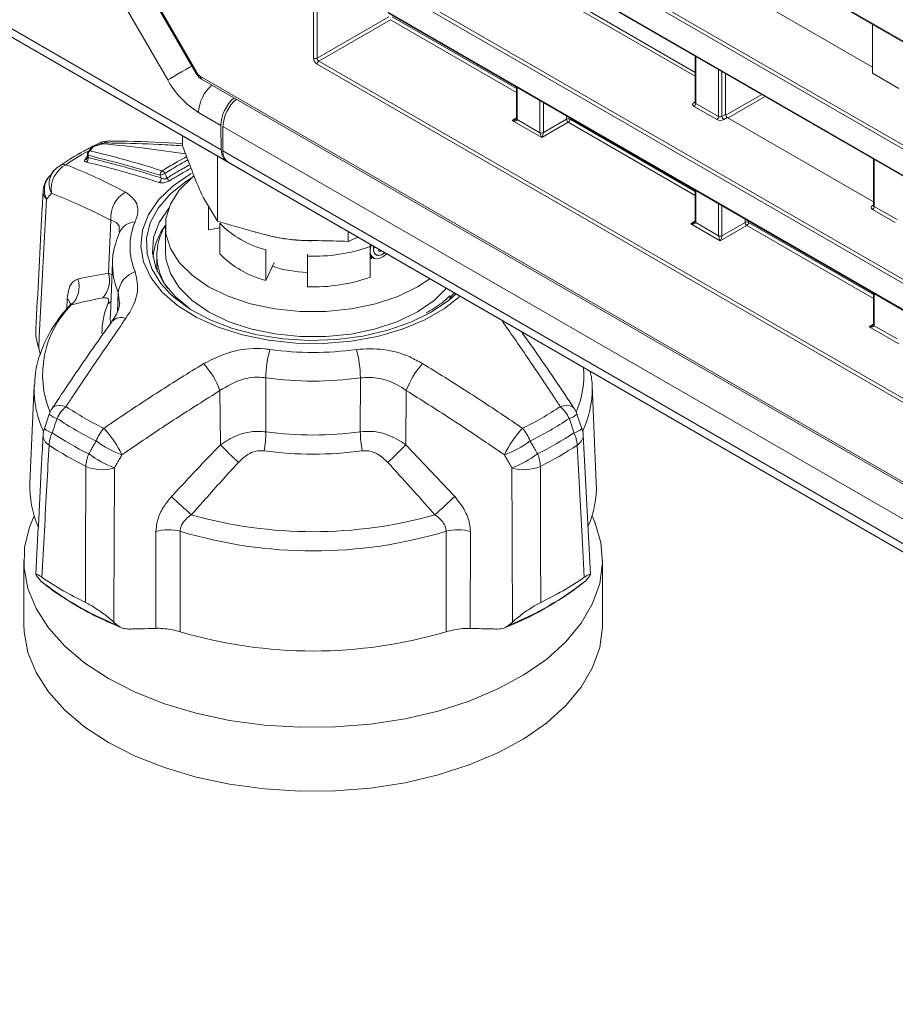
# Model space of a CAD drawing. Header units: millimetres. Extents: x 0 to 1118, y 0 to 864.
# Tile 4 of 256: x 89 to 107, y 133 to 153. Entities that reach past the tile are written whole.
import ezdxf

# ---------------------------------------------------------------- set-up
doc = ezdxf.new("R2010")
doc.units = ezdxf.units.MM

msp = doc.modelspace()

# ---------------------------------------------------------------- linework, layer by layer
at = {"color": 9, "linetype": 'Continuous', "lineweight": 0}
for p, q in [((91.5943, 161.2438), (239.6574, 75.7688)), ((89.1413, 157.9974), (92.8284, 151.6112)), ((92.2294, 151.4725), (88.7103, 157.5677)), ((96.9108, 156.0637), (174.6577, 111.1814)), ((174.6348, 111.1137), (96.8761, 156.0028)), ((96.8761, 155.4707), (174.2722, 110.7908)), ((95.1898, 151.9149), (95.1898, 153.6229)), ((95.2599, 153.6225), (95.2599, 151.9145)), ((174.2721, 108.599), (96.9003, 153.2648)), ((96.9351, 153.3256), (174.2017, 108.7206)), ((100.3951, 153.0927), (102.9344, 151.6267)), ((102.9344, 151.5458), (100.3603, 153.0318)), ((95.2599, 151.9145), (96.718, 152.7563)), ((96.7534, 152.695), (95.2952, 151.8533)), ((96.6902, 152.8539), (174.7235, 107.8063)), ((99.3105, 151.2188), (96.7534, 152.695)), ((96.7881, 152.7559), (99.3105, 151.2998)), ((88.8168, 152.6493), (93.3159, 150.052)), ((102.9491, 151.9479), (102.9491, 150.9953)), ((235.9912, 70.5503), (95.2605, 151.7924)), ((95.2952, 151.8533), (236.026, 70.6112)), ((103.4099, 150.7292), (103.4099, 151.6818)), ((92.8284, 151.6112), (92.8085, 151.5997)), ((92.8909, 151.5452), (238.3609, 67.5672)), ((103.48, 151.6414), (103.48, 150.7303)), ((99.3252, 151.3159), (99.3252, 150.6697)), ((103.5555, 150.7543), (104.2861, 151.176)), ((104.3568, 151.1352), (103.6049, 150.7012)), ((99.786, 150.4037), (99.786, 151.0498)), ((99.8561, 151.0094), (99.8561, 150.4033)), ((102.9131, 151.0167), (102.9344, 151.0299)), ((103.3752, 150.6684), (102.9143, 150.9344)), ((102.9491, 150.9953), (103.4099, 150.7292)), ((93.3084, 150.5507), (92.8544, 150.8127)), ((99.2209, 150.6476), (99.3105, 150.703)), ((99.3251, 150.6683), (99.786, 150.4023)), ((99.8561, 150.4033), (100.325, 150.674)), ((100.325, 150.674), (100.325, 150.7387)), ((100.3951, 150.6982), (100.3951, 150.6737)), ((100.3951, 150.6737), (102.9344, 149.2077)), ((103.48, 150.7303), (103.5526, 150.7722)), ((103.5879, 150.711), (103.5154, 150.6691)), ((93.3507, 150.5262), (237.7242, 67.1812)), ((99.8207, 150.3013), (99.2209, 150.6476)), ((100.3603, 150.6128), (99.8207, 150.3013)), ((102.9344, 149.1268), (100.3603, 150.6128)), ((90.6153, 149.9426), (90.6132, 149.8984)), ((93.3507, 150.0319), (237.7242, 66.6869)), ((93.4543, 149.803), (237.8278, 66.4579)), ((106.573, 149.8558), (106.573, 148.9032)), ((92.0955, 149.4831), (92.0734, 149.5365)), ((102.9491, 149.2238), (102.9491, 148.5777)), ((103.4099, 148.3116), (103.4099, 148.9578)), ((103.48, 148.9173), (103.48, 148.3113)), ((106.537, 148.9247), (106.5584, 148.9379)), ((106.573, 148.9032), (107.0338, 148.6372)), ((106.9991, 148.5763), (106.5383, 148.8424)), ((91.0278, 147.5533), (91.0767, 148.6292)), ((102.8449, 148.5555), (102.9344, 148.6109)), ((103.4447, 148.2093), (102.8449, 148.5555)), ((102.9491, 148.5763), (103.4099, 148.3102)), ((103.9843, 148.5208), (103.4447, 148.2093)), ((103.48, 148.3113), (103.9489, 148.582)), ((103.9489, 148.582), (103.9489, 148.6466)), ((106.5584, 147.0348), (103.9843, 148.5208)), ((104.019, 148.6062), (104.019, 148.5816)), ((104.019, 148.5816), (106.5584, 147.1157)), ((91.0278, 147.5533), (91.0986, 147.5087)), ((91.2061, 146.7671), (91.2236, 147.1573)), ((91.2509, 146.9368), (91.2236, 147.1573)), ((106.573, 147.1318), (106.573, 146.4856)), ((90.1801, 146.8281), (90.1901, 147.0303)), ((106.4688, 146.4635), (106.5584, 146.5189)), ((106.573, 146.4842), (107.0339, 146.2182)), ((107.0686, 146.1172), (106.4688, 146.4635)), ((94.2195, 145.4278), (94.2226, 144.3318)), ((96.1381, 144.3318), (96.1412, 145.4278)), ((93.297, 144.0689), (93.2897, 145.1688)), ((97.071, 145.1688), (97.0637, 144.0689)), ((97.0637, 144.0689), (98.0561, 143.0153)), ((91.9906, 140.3427), (91.9887, 142.3069)), ((98.372, 142.3069), (98.3701, 140.3427))]:
    msp.add_line(p, q, dxfattribs=at)
at = {"color": 7, "linetype": 'Continuous', "lineweight": 15}
for p, q in [((91.6047, 161.2209), (239.6678, 75.7459)), ((89.1214, 157.986), (92.8085, 151.5997)), ((96.8864, 155.4478), (174.2177, 110.8054)), ((106.5383, 151.7318), (103.5526, 153.4554)), ((96.7006, 152.831), (174.6972, 107.8045)), ((106.5383, 152.6), (106.5383, 151.6072)), ((93.4238, 149.8206), (88.92, 152.4206)), ((89.2234, 152.2454), (93.7316, 149.6428)), ((102.9344, 151.9563), (102.9344, 151.0161)), ((92.9167, 151.488), (238.3868, 67.5099)), ((103.5526, 151.5995), (103.5526, 150.7722)), ((107.0686, 151.3011), (106.5383, 151.6072)), ((99.3105, 151.3243), (99.3105, 150.6901)), ((102.9343, 151.0164), (102.933, 151.01)), ((106.5584, 148.9962), (103.5879, 150.711)), ((93.3084, 150.5507), (93.3159, 150.052)), ((93.3507, 150.5262), (93.3507, 150.0319)), ((92.5307, 150.3361), (92.5307, 150.1341)), ((90.599, 149.9711), (90.5955, 149.8993)), ((93.2407, 149.9262), (93.2407, 148.6044)), ((93.7527, 149.6307), (93.4238, 149.8206)), ((93.4543, 149.803), (93.7775, 149.6163)), ((106.5584, 149.8643), (106.5584, 148.9241)), ((89.9139, 149.6226), (89.8143, 149.5023)), ((93.7316, 149.6428), (93.7421, 149.6368)), ((93.7421, 149.6368), (93.7527, 149.6307)), ((93.7775, 149.6163), (238.151, 66.2713)), ((102.9344, 149.2323), (102.9344, 148.5981)), ((93.0554, 148.9168), (93.0554, 148.4994)), ((93.0585, 148.4326), (93.0585, 148.9113)), ((106.5582, 148.9243), (106.5569, 148.918)), ((92.1804, 148.4994), (92.1804, 147.9891)), ((93.0585, 148.4326), (93.0554, 148.4994)), ((93.0585, 148.4326), (93.285, 148.4677)), ((93.285, 148.5667), (93.285, 147.9447)), ((95.8903, 148.3966), (95.8903, 148.1946)), ((96.3574, 148.127), (96.3366, 148.0163)), ((96.3576, 148.1269), (96.3366, 148.019)), ((96.3414, 148.0753), (96.3461, 148.1004)), ((96.3414, 147.472), (96.3414, 148.0939)), ((96.4039, 148.0552), (96.4429, 148.0777)), ((92.0054, 147.9154), (92.0054, 147.7339)), ((94.2196, 147.4052), (94.2196, 148.0272)), ((95.0643, 147.9369), (95.0647, 147.8964)), ((95.0647, 147.8964), (95.0647, 147.2745)), ((96.3414, 147.8813), (96.3721, 147.8636)), ((91.1098, 147.7701), (91.0641, 146.7022)), ((92.0161, 147.5831), (92.0054, 147.7339)), ((94.2196, 147.4052), (94.3864, 147.7647)), ((96.3356, 147.8396), (96.3747, 147.8633)), ((96.3905, 147.8563), (96.4398, 147.844)), ((97.9491, 147.0466), (98.0519, 147.1488)), ((106.5584, 147.1402), (106.5584, 146.506)), ((97.5137, 146.7653), (97.473, 146.7436)), ((89.609, 146.0224), (89.6469, 145.8951)), ((89.5169, 145.2685), (89.4321, 143.2865)), ((100.9286, 143.2865), (100.8438, 145.2685)), ((100.8438, 145.2685), (100.8451, 145.2285)), ((89.8244, 144.6883), (89.7253, 144.3956)), ((100.6355, 144.3957), (100.536, 144.6883)), ((100.8097, 141.4375), (100.6622, 144.2615)), ((89.3066, 141.7218), (89.3066, 140.4256)), ((101.0541, 140.4256), (101.0541, 141.7218)), ((89.6469, 141.306), (89.609, 141.3512)), ((89.6618, 141.294), (89.7403, 141.2321)), ((100.7517, 141.3512), (100.7138, 141.306)), ((91.1345, 140.4705), (91.2056, 140.4062)), ((99.1551, 140.4062), (99.2262, 140.4705))]:
    msp.add_line(p, q, dxfattribs=at)
at = {"color": 9, "linetype": 'Continuous', "lineweight": 0, "flags": 128}
for points in [[(92.7188, 151.755), (92.6787, 151.7319), (92.5944, 151.6832), (92.5098, 151.6344), (92.4279, 151.5871), (92.352, 151.5433), (92.285, 151.5046), (92.2294, 151.4725)], [(90.7178, 150.1176), (90.7151, 150.1201), (90.7129, 150.1209), (90.7122, 150.1208)], [(90.9045, 150.179), (90.9018, 150.1814), (90.8995, 150.1822), (90.8989, 150.1821)], [(92.2726, 147.1381), (92.0907, 147.3394), (91.9076, 147.6359), (91.8093, 147.9455), (91.7984, 148.2603), (91.875, 148.5719), (92.0372, 148.8724), (92.2808, 149.154), (92.5995, 149.4094), (92.7045, 149.4774)], [(92.1714, 149.5766), (92.1952, 149.519), (92.2117, 149.4793)], [(89.768, 149.0525), (89.6884, 147.5375), (89.6214, 146.2586), (89.609, 146.0224)], [(92.0054, 147.8077), (92.0092, 147.6172), (92.0123, 147.5919)], [(98.0814, 147.1317), (97.9294, 146.9989), (97.5762, 146.7591)], [(91.0758, 146.9762), (91.0469, 146.9514), (91.0116, 146.9273)], [(91.0641, 146.7022), (91.0629, 146.6435), (91.0669, 146.538)], [(89.88, 144.8037), (89.8909, 144.8179), (89.9252, 144.844), (89.9713, 144.8602), (90.0277, 144.8658), (90.0925, 144.8608), (90.1638, 144.8452)], [(100.48, 144.8047), (100.4698, 144.8179), (100.4355, 144.844), (100.3894, 144.8602), (100.3331, 144.8658), (100.2682, 144.8608), (100.1969, 144.8452)], [(100.6859, 141.3795), (100.642, 142.1965), (100.5417, 144.0614)], [(90.5598, 140.8686), (90.5619, 141.7097), (90.567, 143.6296)], [(91.1479, 143.6001), (91.1411, 142.0353), (91.1355, 140.7144), (91.1345, 140.4705)], [(99.2262, 140.4705), (99.2196, 142.0353), (99.2186, 142.2749), (99.2128, 143.6001)], [(92.4814, 142.3123), (92.4807, 141.3884), (92.48, 140.2739)], [(97.8807, 140.2739), (97.88, 141.3884), (97.8794, 142.3123)]]:
    msp.add_lwpolyline(points, dxfattribs=at)
at = {"color": 7, "linetype": 'Continuous', "lineweight": 15, "flags": 128}
for points in [[(99.3105, 150.6895), (99.3105, 150.689), (99.3105, 150.6882)], [(92.7055, 149.5709), (92.3405, 149.3232), (92.0491, 149.0449), (91.8388, 148.7433), (91.7151, 148.426), (91.6811, 148.1015), (91.7377, 147.7779), (91.8835, 147.4639), (92.1146, 147.1673), (92.4252, 146.8961), (92.8071, 146.6571), (93.2505, 146.4565), (93.7439, 146.2997), (94.2745, 146.1905), (94.8285, 146.1319), (95.3917, 146.1253), (95.9494, 146.171), (96.4871, 146.2678), (96.991, 146.413), (97.4481, 146.6031), (97.8463, 146.833), (98.1628, 147.0848)], [(92.7545, 149.5183), (92.7242, 149.4938), (92.4624, 149.2325), (92.2832, 148.9489), (92.192, 148.6516), (92.1916, 148.3497), (92.282, 148.0524), (92.4605, 147.7686), (92.7216, 147.5071), (93.0575, 147.2757), (93.4578, 147.0815), (93.9105, 146.9303), (94.4018, 146.8269), (94.9167, 146.7742), (95.4396, 146.774), (95.9547, 146.8262), (96.4462, 146.9293), (96.8993, 147.08), (97.3001, 147.2739), (97.5509, 147.438)], [(92.2515, 148.8744), (92.2487, 148.871), (92.0528, 148.5812), (91.9422, 148.2767), (91.9199, 147.9658), (91.9866, 147.6571), (92.1403, 147.3589), (92.3771, 147.0793), (92.6667, 146.8423)], [(102.9344, 148.5974), (102.9344, 148.5969), (102.9345, 148.5962)], [(92.1804, 147.9891), (92.1916, 147.8394), (92.282, 147.542), (92.4605, 147.2583), (92.7216, 146.9967), (93.0575, 146.7653), (93.4578, 146.5711), (93.9105, 146.42), (94.4018, 146.3165), (94.9167, 146.2639), (95.4396, 146.2637), (95.9547, 146.3159), (96.4462, 146.4189), (96.8993, 146.5697), (97.3001, 146.7635), (97.6365, 146.9947), (97.888, 147.2434)], [(96.6731, 147.9448), (96.6087, 147.8897), (96.5068, 147.8435), (96.418, 147.8517), (96.3579, 147.9128), (96.3414, 147.9629)], [(97.5762, 146.7591), (97.1608, 146.5551), (96.6942, 146.3923), (96.1883, 146.2748), (95.6564, 146.2056), (95.1121, 146.1866), (94.5696, 146.2182), (94.0429, 146.2997), (93.5457, 146.4289), (93.0908, 146.6025), (92.69, 146.8159), (92.3538, 147.0637), (92.2726, 147.1381)], [(106.5584, 146.5054), (106.5584, 146.5049), (106.5584, 146.5042)], [(91.027, 139.3241), (90.5481, 139.637), (90.1394, 139.9814), (89.8071, 140.3522), (89.5563, 140.7438), (89.3907, 141.1502), (89.3129, 141.5652), (89.324, 141.9827), (89.4239, 142.3961), (89.5187, 142.6248)], [(100.842, 142.6248), (100.8981, 142.4982), (101.02, 142.0866), (101.0534, 141.6696), (100.9978, 141.2534), (100.854, 140.8442), (100.6241, 140.4484), (100.3118, 140.0718), (99.9217, 139.7203), (99.4597, 139.3991), (98.9328, 139.1131), (98.349, 138.8667), (97.7172, 138.6635), (97.047, 138.5068), (96.3484, 138.3987), (95.6322, 138.341), (94.9091, 138.3346), (94.1901, 138.3795), (93.4861, 138.4751), (92.8078, 138.6199), (92.1655, 138.8117), (91.5689, 139.0477), (91.027, 139.3241)], [(91.027, 138.0279), (90.5481, 138.3407), (90.1394, 138.6851), (89.8071, 139.0559), (89.5563, 139.4475), (89.3907, 139.8539), (89.3129, 140.269), (89.3066, 140.4256)], [(101.0541, 140.4256), (101.0534, 140.3733), (100.9978, 139.9571), (100.854, 139.5479), (100.6241, 139.1521), (100.3118, 138.7756), (99.9217, 138.424), (99.4597, 138.1028), (98.9328, 137.8169), (98.349, 137.5704), (97.7172, 137.3673), (97.047, 137.2105), (96.3484, 137.1024), (95.6322, 137.0448), (94.9091, 137.0383), (94.1901, 137.0833), (93.4861, 137.1788), (92.8078, 137.3236), (92.1655, 137.5155), (91.5689, 137.7514), (91.027, 138.0279)]]:
    msp.add_lwpolyline(points, dxfattribs=at)
at = {"color": 9, "linetype": 'Continuous', "lineweight": 0}
for centre, radius, start, end in [((95.2252, 151.9833), 0.077, 242.65648, 296.76622), ((95.3375, 151.7888), 0.077, 123.22971, 177.34769), ((93.8088, 152.3428), 1.8033, 208.85561, 238.04533), ((93.6282, 150.7769), 0.7746, 130.37833, 177.3498), ((102.9285, 151.04), 0.0279, 236.5278, 281.56335), ((102.8721, 150.9989), 0.077, 303.22971, 357.34769), ((99.3351, 150.6923), 0.0247, 185.07867, 246.24147), ((99.3366, 150.692), 0.0263, 188.29136, 244.25063), ((100.3597, 150.6052), 0.077, 62.65648, 116.76622), ((100.4041, 150.6789), 0.0793, 183.52223, 236.47777), ((100.3181, 150.6772), 0.077, 303.22971, 357.34769), ((103.333, 150.7328), 0.077, 303.22971, 357.34769), ((103.5591, 150.7352), 0.0793, 183.52223, 236.47777), ((99.8214, 150.4721), 0.077, 242.65648, 296.76622), ((99.8207, 150.4724), 0.0782, 243.66994, 296.89251), ((90.723, 150.0585), 0.0593, 95.0838, 142.00516), ((90.8883, 150.0487), 0.1506, 87.10392, 115.62433), ((91.0495, 150.0389), 0.1964, 89.373, 127.44255), ((93.471, 144.8872), 5.883, 119.22599, 124.20544), ((90.5414, 149.9122), 0.0591, 275.47888, 323.66392), ((90.5273, 149.8806), 0.0877, 301.8441, 11.73831), ((90.6336, 149.9721), 0.0347, 181.65834, 238.04876), ((90.7009, 149.9605), 0.0875, 121.4305, 191.78751), ((90.6606, 149.9764), 0.059, 95.11857, 142.44644), ((90.4243, 149.2534), 0.5631, 117.55838, 188.31845), ((90.1363, 149.5345), 0.2198, 82.81012, 123.37305), ((90.1536, 149.2425), 0.4299, 142.5532, 206.24096), ((90.2532, 149.3618), 0.4302, 142.33496, 206.20099), ((92.0063, 149.4684), 0.0904, 302.39907, 9.37977), ((92.1623, 149.5514), 0.0901, 121.86253, 189.52427), ((90.766, 152.8649), 3.576, 291.44539, 293.14228), ((92.0818, 149.5346), 0.099, 25.14007, 70.55182), ((92.3016, 149.5217), 0.0994, 205.28991, 250.41107), ((89.9098, 149.2092), 0.2113, 179.32686, 227.87986), ((91.6519, 148.6877), 0.5781, 118.63524, 185.80599), ((106.5524, 148.948), 0.0279, 236.5278, 281.56335), ((106.496, 148.9068), 0.077, 303.22971, 357.34769), ((91.5929, 148.2138), 0.3819, 93.83052, 154.45701), ((92.7423, 148.0883), 1.2794, 156.67954, 203.32046), ((94.7043, 149.946), 1.9791, 224.18204, 255.82333), ((102.959, 148.6003), 0.0247, 185.07867, 246.24147), ((102.9605, 148.6), 0.0263, 188.29136, 244.25063), ((103.9836, 148.5132), 0.077, 62.65648, 116.76622), ((104.028, 148.5869), 0.0793, 183.52223, 236.47777), ((103.942, 148.5852), 0.077, 303.22971, 357.34769), ((103.4453, 148.3801), 0.077, 242.65648, 296.76622), ((103.4446, 148.3803), 0.0782, 243.66994, 296.89251), ((95.1971, 151.2659), 3.372, 267.74962, 289.83646), ((92.5186, 147.7146), 1.4098, 177.19457, 203.28163), ((90.524, 147.4066), 0.5248, 317.2865, 16.23549), ((91.7316, 147.0973), 0.5116, 108.73049, 173.2555), ((89.9203, 147.2766), 0.5099, 313.53722, 17.7), ((91.696, 145.493), 2.0071, 135.21286, 202.34689), ((90.0334, 146.8634), 0.2289, 14.58091, 46.81245), ((92.386, 146.347), 1.4919, 157.10959, 180.81167), ((91.2769, 146.4004), 0.249, 66.84968, 135.48299), ((106.5829, 146.5082), 0.0247, 185.07867, 246.24147), ((106.5844, 146.508), 0.0263, 188.29136, 244.25063), ((96.5398, 145.3842), 2.3207, 164.5468, 178.92262), ((95.1804, 152.3116), 6.3698, 262.08289, 277.91711), ((93.8209, 145.3842), 2.3207, 1.07738, 15.4532), ((91.6598, 144.554), 1.7419, 20.66582, 41.81253), ((98.7009, 144.554), 1.7419, 138.18747, 159.33418), ((98.7612, 145.4844), 1.9148, 336.79162, 4.58273), ((95.1804, 152.3372), 6.9759, 262.08289, 277.91711), ((91.5145, 145.1975), 1.9989, 178.27466, 205.40426), ((98.8434, 145.1985), 2.002, 334.60393, 0.85912), ((90.0745, 144.9707), 0.3776, 228.34372, 255.85664), ((90.688, 144.261), 0.7849, 131.89261, 154.03957), ((93.6357, 149.9746), 6.1939, 235.9072, 244.09817), ((96.725, 149.9746), 6.1939, 295.90183, 304.0928), ((99.6728, 144.261), 0.7849, 25.96043, 48.10739), ((100.2871, 144.9687), 0.3755, 284.08578, 311.75714), ((93.5798, 149.9196), 6.4181, 235.9072, 244.09817), ((96.7809, 149.9196), 6.4181, 295.90183, 304.0928), ((89.9778, 144.6798), 0.3805, 228.23172, 255.90506), ((90.4478, 144.0281), 0.6297, 153.33245, 176.97037), ((93.5382, 149.7857), 6.5818, 236.28714, 243.71824), ((91.6172, 143.8166), 0.9032, 139.52647, 158.59899), ((89.4256, 142.9826), 2.069, 25.1947, 43.35372), ((91.8386, 144.3786), 2.3845, 349.52628, 358.87464), ((95.1804, 151.3229), 7.0564, 262.19926, 277.80074), ((98.5221, 144.3786), 2.3845, 181.12536, 190.47372), ((100.9351, 142.9826), 2.069, 136.64628, 154.8053), ((98.7436, 143.8166), 0.9032, 21.40101, 40.47353), ((96.8225, 149.7857), 6.5818, 296.28176, 303.71286), ((100.3829, 144.68), 0.3807, 284.1008, 311.75797), ((99.9129, 144.0281), 0.6297, 3.02963, 26.66755), ((89.941, 144.2712), 0.2428, 182.3217, 239.82802), ((92.0295, 145.8348), 2.1028, 233.41508, 249.63689), ((98.3312, 145.8348), 2.1028, 290.36311, 306.58492), ((100.4252, 144.2679), 0.2371, 299.42105, 358.42923), ((93.5177, 149.6047), 6.664, 236.28714, 243.71824), ((91.3209, 143.5949), 0.7547, 157.45432, 177.36377), ((91.8745, 145.5659), 2.0958, 233.36336, 249.71481), ((104.3069, 154.8717), 15.4246, 224.45615, 226.36167), ((95.1804, 151.2229), 7.3458, 262.19926, 277.80074), ((86.0538, 154.8717), 15.4246, 313.63833, 315.54385), ((98.4862, 145.5659), 2.0958, 290.28519, 306.63664), ((99.0398, 143.5949), 0.7547, 2.63623, 22.54568), ((96.843, 149.6047), 6.664, 296.28176, 303.71286), ((90.8976, 144.4077), 0.8454, 246.97918, 287.22198), ((99.4631, 144.4077), 0.8454, 252.77802, 293.02082), ((-99.9607, -67.2502), 284.9167, 47.450414, 47.560412), ((290.3214, -67.2502), 284.9167, 132.439588, 132.549586), ((95.1804, 151.431), 9.1266, 254.2817, 285.7183), ((92.2442, 141.4754), 0.8698, 74.17738, 107.08078), ((95.1804, 151.2687), 9.3543, 253.22994, 286.77006), ((98.1165, 141.4754), 0.8698, 72.91922, 105.82262), ((93.5955, 146.3459), 6.4025, 231.92275, 248.08263), ((96.7652, 146.3459), 6.4025, 291.91737, 308.07725)]:
    msp.add_arc(centre, radius, start, end, dxfattribs=at)
at = {"color": 7, "linetype": 'Continuous', "lineweight": 15}
for centre, radius, start, end in [((92.9522, 151.5385), 0.0617, 173.76303, 234.92479), ((94.1245, 150.4904), 0.7746, 130.37833, 177.3498), ((90.7359, 150.0496), 0.075, 108.40183, 142.66725), ((91.0428, 149.7354), 0.5, 89.19159, 116.06392), ((90.922, 150.1107), 0.075, 84.67903, 107.94982), ((90.9259, 150.1469), 0.0386, 85.44348, 123.73776), ((90.6739, 149.9675), 0.075, 143.21285, 177.26471), ((93.601, 150.0073), 0.2515, 174.37962, 234.30196), ((90.297, 149.3048), 0.5, 124.2688, 140.23063), ((90.1978, 149.1854), 0.5, 140.33413, 176.98904), ((93.1827, 147.7606), 1.2569, 142.09973, 174.92064), ((93.1565, 147.9141), 1.1468, 147.35824, 215.90893), ((94.7043, 149.3241), 1.9791, 224.18204, 255.82333), ((95.1634, 150.1489), 2.5871, 251.73842, 267.81488), ((95.1971, 150.6439), 3.372, 267.74962, 289.83646), ((90.297, 144.5278), 0.5, 146.31796, 161.25662), ((100.0638, 144.5278), 0.5, 18.74338, 33.68204), ((90.1978, 144.2353), 0.5, 161.27814, 177.00497), ((100.1629, 144.2353), 0.5, 2.99503, 18.72186), ((91.4156, 143.2071), 1.9851, 177.7087, 203.40876), ((98.9428, 143.2072), 1.9874, 336.14354, 2.28617), ((93.4925, 146.9707), 6.7702, 235.6744, 244.33098), ((96.8682, 146.9707), 6.7702, 295.66902, 304.3256), ((95.1804, 149.3908), 9.5083, 253.50099, 286.49901)]:
    msp.add_arc(centre, radius, start, end, dxfattribs=at)
at = {"color": 9, "linetype": 'Continuous', "lineweight": 0}
for centre, major_axis, ratio, start_param, end_param in [((95.2605, 151.8741), (-0.05, 0.0866), 0.5775574, 0.7856318, 2.3561235), ((95.2959, 151.8945), (-0.025, 0.0433), 0.5980578, 0.7856334, 2.3561251), ((92.8909, 151.6473), (-0.0625, 0.1083), 0.5774544, 1.5710669, 2.3563389), ((102.9851, 150.9767), (0.1, 0.0015), 0.5872749, 2.3646126, 3.9179556), ((102.9844, 151.0171), (0.05, 0.0016), 0.5970671, 3.1228866, 3.9082847), ((99.2203, 150.688), (0.1038, 0.0255), 0.3703547, 4.627521, 5.4625602), ((99.2203, 150.688), (0.1045, -0.0224), 0.3703599, 4.7973459, 6.3506889), ((99.2544, 150.7106), (-0.05, 0.0866), 0.5772057, 3.909771, 3.9269197), ((103.4459, 150.7106), (0.1, 0.0015), 0.5872749, 3.9179556, 5.4712987), ((103.4453, 150.7511), (0.05, 0.0016), 0.5970671, 3.9082847, 5.4616278), ((99.8567, 150.3629), (-0.05, 0.0866), 0.5775574, 0.7856318, 0.8027805), ((99.8201, 150.3418), (-0.0303, 0.0731), 0.2144725, 0.512654, 2.065997), ((99.8201, 150.3418), (0.0316, 0.0733), 0.2342279, 4.2315915, 5.7849345), ((99.8921, 150.3833), (-0.025, 0.0433), 0.5980578, 0.7856334, 0.8027821), ((106.609, 148.8846), (0.1, 0.0015), 0.5872749, 2.3646126, 3.9179556), ((106.6084, 148.9251), (0.05, 0.0016), 0.5970671, 3.1228866, 3.9082847), ((102.8442, 148.596), (0.1038, 0.0255), 0.3703547, 4.627521, 5.4625602), ((102.8442, 148.596), (0.1045, -0.0224), 0.3703599, 4.7973459, 6.3506889), ((102.8784, 148.6185), (-0.05, 0.0866), 0.5772057, 3.909771, 3.9269197), ((103.4806, 148.2708), (-0.05, 0.0866), 0.5775574, 0.7856318, 0.8027805), ((103.4441, 148.2497), (-0.0303, 0.0731), 0.2144725, 0.512654, 2.065997), ((103.4441, 148.2497), (0.0316, 0.0733), 0.2342279, 4.2315915, 5.7849345), ((103.516, 148.2913), (-0.025, 0.0433), 0.5980578, 0.7856334, 0.8027821), ((106.4682, 146.5039), (0.1038, 0.0255), 0.3703547, 4.627521, 5.4625602), ((106.4682, 146.5039), (0.1045, -0.0224), 0.3703599, 4.7973459, 6.3506889), ((106.5023, 146.5265), (-0.05, 0.0866), 0.5772057, 3.909771, 3.9269197)]:
    msp.add_ellipse(centre, major_axis=major_axis, ratio=ratio, start_param=start_param, end_param=end_param, dxfattribs=at)
at = {"color": 7, "linetype": 'Continuous', "lineweight": 15}
for centre, major_axis, ratio, start_param, end_param in [((93.662, 150.7548), (0.2433, 0.4369), 0.587367, 1.0091851, 2.3470751), ((103.5879, 150.7518), (-0.025, 0.0433), 0.5775574, 0.7856318, 2.3561235), ((93.6694, 150.2561), (0.2433, 0.4369), 0.587367, 2.3470751, 3.1324733)]:
    msp.add_ellipse(centre, major_axis=major_axis, ratio=ratio, start_param=start_param, end_param=end_param, dxfattribs=at)
for points, knots in [([(92.8085, 151.5997), (92.8153, 151.5888), (92.8389, 151.5512), (92.8768, 151.5129), (92.9094, 151.4926), (92.9167, 151.488)], [0, 0, 0, 0, 0.24171, 0.8301058, 1, 1, 1, 1]), ([(99.3104, 150.6893), (99.3104, 150.6894), (99.3106, 150.6897), (99.3077, 150.6852), (99.3028, 150.6803), (99.2982, 150.6777), (99.2968, 150.6769)], [0, 0, 0, 0, 0.2179777, 0.5211437, 0.8559765, 1, 1, 1, 1]), ([(90.8231, 150.1846), (90.7222, 150.1337), (90.4364, 149.9898), (90.1808, 149.8248), (90.0154, 149.718)], [0, 0, 0, 0, 0.3532563, 1, 1, 1, 1]), ([(90.6763, 150.0951), (90.6723, 150.0898), (90.6515, 150.0626), (90.6306, 150.0347), (90.6138, 150.0123)], [0, 0, 0, 0, 0.1925535, 1, 1, 1, 1]), ([(90.8989, 150.1821), (90.892, 150.1798), (90.8297, 150.1597), (90.7675, 150.139), (90.7123, 150.1207)], [0, 0, 0, 0, 0.11179004, 1, 1, 1, 1]), ([(92.591, 149.9746), (92.3293, 150.012), (91.7636, 150.093), (91.2048, 150.149), (90.9045, 150.179)], [0, 0, 0, 0, 0.4625216, 1, 1, 1, 1]), ([(92.5307, 150.1781), (92.1564, 150.1998), (91.6592, 150.2286), (91.1718, 150.2311), (91.0512, 150.2317)], [0, 0, 0, 0, 0.7527611, 1, 1, 1, 1]), ([(92.5307, 150.1341), (92.5946, 149.9643), (92.7223, 149.625), (92.9066, 149.1494), (93.0788, 148.8795), (93.1867, 148.6962), (93.2407, 148.6044)], [0, 0, 0, 0, 0.2716257, 0.5426871, 0.7711112, 1, 1, 1, 1]), ([(90.5945, 149.8991), (90.5948, 149.8977), (90.5961, 149.8899), (90.5909, 149.8803), (90.5894, 149.878), (90.5889, 149.8772)], [0, 0, 0, 0, 0.1326424, 0.6902124, 1, 1, 1, 1]), ([(89.6985, 149.2117), (89.6886, 149.0232), (89.6396, 148.093), (89.5909, 147.1625), (89.5521, 146.4205)], [0, 0, 0, 0, 0.2025714, 1, 1, 1, 1]), ([(93.2407, 148.6044), (93.4792, 148.5354), (93.9556, 148.3976), (94.6435, 148.2126), (95.2861, 148.2143), (95.6888, 148.2012), (95.8903, 148.1946)], [0, 0, 0, 0, 0.2716257, 0.5426871, 0.7711112, 1, 1, 1, 1]), ([(102.9343, 148.5973), (102.9343, 148.5974), (102.9345, 148.5977), (102.9317, 148.5932), (102.9267, 148.5883), (102.9221, 148.5857), (102.9207, 148.5849)], [0, 0, 0, 0, 0.2179777, 0.5211437, 0.8559765, 1, 1, 1, 1]), ([(91.2483, 148.3783), (91.222, 148.3065), (91.1522, 148.116), (91.104, 147.9141), (91.111, 147.7879), (91.111, 147.7865)], [0, 0, 0, 0, 0.3742033, 0.9931973, 1, 1, 1, 1]), ([(91.2564, 148.4014), (91.2589, 148.4036), (91.2619, 148.4063), (91.2478, 148.3795), (91.2454, 148.3751)], [0, 0, 0, 0, 0.834717, 1, 1, 1, 1]), ([(94.2186, 148.3315), (94.15, 148.3458), (94.0732, 148.3618), (94.0093, 148.3867), (94.0024, 148.3894)], [0, 0, 0, 0, 0.8929062, 1, 1, 1, 1]), ([(95.2285, 148.2133), (95.2182, 148.2127), (95.0706, 148.2044), (94.7839, 148.2276), (94.4513, 148.2679), (94.2744, 148.3163), (94.2186, 148.3315)], [0, 0, 0, 0, 0.0296704, 0.4247017, 0.8187335, 1, 1, 1, 1]), ([(95.8903, 148.1946), (95.8959, 148.1972), (95.9651, 148.2299), (96.0335, 148.2548), (96.0965, 148.2776)], [0, 0, 0, 0, 0.0797884, 1, 1, 1, 1]), ([(96.3414, 148.0939), (96.3414, 148.0996), (96.3415, 148.1134), (96.3422, 148.1268), (96.3427, 148.1347)], [0, 0, 0, 0, 0.4137019, 1, 1, 1, 1]), ([(96.4104, 148.0964), (96.4088, 148.0901), (96.4013, 148.0612), (96.4032, 148.0141), (96.4174, 147.962), (96.4479, 147.9257), (96.4911, 147.9084), (96.5439, 147.9135), (96.5936, 147.9336), (96.6229, 147.9586), (96.6336, 147.9676)], [0, 0, 0, 0, 0.0385657, 0.1782961, 0.3204735, 0.4652767, 0.6125267, 0.7620436, 0.9140075, 1, 1, 1, 1]), ([(96.3414, 147.9099), (96.3452, 147.8973), (96.3538, 147.8689), (96.378, 147.8631), (96.3916, 147.8598)], [0, 0, 0, 0, 0.4418159, 1, 1, 1, 1]), ([(96.4039, 148.0552), (96.4044, 148.0348), (96.4054, 147.9938), (96.427, 147.9473), (96.4619, 147.9173), (96.5091, 147.9075), (96.564, 147.9208), (96.6078, 147.9423), (96.6302, 147.9636), (96.6341, 147.9673)], [0, 0, 0, 0, 0.1540396, 0.3107456, 0.4701215, 0.6321799, 0.7969201, 0.9643268, 1, 1, 1, 1]), ([(96.5041, 148.0077), (96.5048, 148.007), (96.5126, 147.9992), (96.5351, 147.9958), (96.5584, 148.0014), (96.57, 148.0043)], [0, 0, 0, 0, 0.0446198, 0.5207488, 1, 1, 1, 1]), ([(97.9611, 147.0983), (97.9282, 147.0653), (97.8181, 146.9549), (97.6541, 146.8476), (97.5287, 146.7741), (97.5137, 146.7653)], [0, 0, 0, 0, 0.2728032, 0.9126916, 1, 1, 1, 1]), ([(90.2382, 146.8941), (90.196, 146.8473), (90.0428, 146.6776), (89.8308, 146.3638), (89.6398, 145.9494), (89.5353, 145.5761), (89.5284, 145.3434), (89.5258, 145.2551)], [0, 0, 0, 0, 0.0970507, 0.3523803, 0.6040733, 0.849854, 1, 1, 1, 1]), ([(90.2671, 146.9381), (90.2677, 146.9383), (90.2692, 146.939), (90.2468, 146.911), (90.2339, 146.895)], [0, 0, 0, 0, 0.4263365, 1, 1, 1, 1]), ([(91.2537, 146.9377), (91.2526, 146.918), (91.2497, 146.8674), (91.2043, 146.7334), (91.1293, 146.6246), (91.0956, 146.5756)], [0, 0, 0, 0, 0.25864199, 0.66684422, 1, 1, 1, 1]), ([(91.1003, 146.5744), (91.0215, 146.4643), (90.6751, 145.9801), (90.2689, 145.3891), (89.9437, 144.8972), (89.8813, 144.8029)], [0, 0, 0, 0, 0.1921993, 0.8450789, 1, 1, 1, 1]), ([(106.5582, 146.5052), (106.5583, 146.5053), (106.5584, 146.5056), (106.5556, 146.5011), (106.5506, 146.4963), (106.546, 146.4936), (106.5446, 146.4928)], [0, 0, 0, 0, 0.2179777, 0.5211437, 0.8559765, 1, 1, 1, 1]), ([(89.609, 146.0224), (89.5769, 146.14), (89.54, 146.275), (89.5538, 146.4037), (89.5556, 146.4202)], [0, 0, 0, 0, 0.871522, 1, 1, 1, 1]), ([(100.4797, 144.8046), (100.4671, 144.8237), (100.1826, 145.2548), (99.826, 145.779), (99.4784, 146.2668), (99.4076, 146.3661)], [0, 0, 0, 0, 0.0357205, 0.8035143, 1, 1, 1, 1]), ([(100.8427, 145.2215), (100.8434, 145.2313), (100.8512, 145.3445), (100.8268, 145.457), (100.8046, 145.5597)], [0, 0, 0, 0, 0.0864223, 1, 1, 1, 1]), ([(89.6985, 144.2614), (89.6886, 144.072), (89.6392, 143.1299), (89.5902, 142.1881), (89.551, 141.4357)], [0, 0, 0, 0, 0.2011025, 1, 1, 1, 1]), ([(89.6748, 141.3795), (89.6501, 141.3959), (89.6008, 141.4286), (89.5568, 141.4485), (89.5408, 141.438), (89.5826, 141.3849), (89.609, 141.3512)], [0, 0, 0, 0, 0.1616543, 0.3221635, 0.5706653, 1, 1, 1, 1]), ([(99.9984, 140.8157), (100.1402, 140.9001), (100.3912, 141.0492), (100.6052, 141.2205), (100.6982, 141.2949)], [0, 0, 0, 0, 0.5651961, 1, 1, 1, 1]), ([(100.7517, 141.3512), (100.7796, 141.3868), (100.8202, 141.4387), (100.8024, 141.4477), (100.7618, 141.4298), (100.7103, 141.3957), (100.6859, 141.3795)], [0, 0, 0, 0, 0.4557364, 0.6638276, 0.8405464, 1, 1, 1, 1]), ([(89.7403, 141.2321), (89.7716, 141.2072), (89.9539, 141.062), (90.3304, 140.8202), (90.8211, 140.5535), (91.158, 140.4117), (91.2922, 140.3553)], [0, 0, 0, 0, 0.0720994, 0.4204083, 0.769261, 1, 1, 1, 1]), ([(91.1345, 140.4705), (91.0643, 140.5306), (90.962, 140.618), (90.788, 140.7378), (90.6647, 140.8146), (90.5936, 140.8512), (90.5598, 140.8686)], [0, 0, 0, 0, 0.4557364, 0.6638276, 0.8405464, 1, 1, 1, 1]), ([(99.0706, 140.3553), (99.1543, 140.3903), (99.4417, 140.5103), (99.7569, 140.6616), (99.9633, 140.7934), (99.9984, 140.8157)], [0, 0, 0, 0, 0.2543132, 0.8735162, 1, 1, 1, 1]), ([(99.8009, 140.8686), (99.7666, 140.851), (99.6984, 140.8158), (99.5695, 140.7359), (99.3957, 140.6158), (99.2919, 140.5269), (99.2262, 140.4705)], [0, 0, 0, 0, 0.1616543, 0.3221635, 0.5706653, 1, 1, 1, 1]), ([(91.2056, 140.4062), (91.2424, 140.3807), (91.3083, 140.3352), (91.3967, 140.3307), (91.4357, 140.3287)], [0, 0, 0, 0, 0.5588157, 1, 1, 1, 1]), ([(91.4357, 140.3287), (91.4669, 140.3292), (91.5766, 140.3311), (91.7614, 140.3353), (91.9155, 140.3402), (91.9906, 140.3427)], [0, 0, 0, 0, 0.168844, 0.5946967, 1, 1, 1, 1]), ([(92.48, 140.2739), (92.4297, 140.2877), (92.3292, 140.3151), (92.1642, 140.3388), (92.0528, 140.3444), (91.9986, 140.3429), (91.9906, 140.3427)], [0, 0, 0, 0, 0.3122278, 0.6241372, 0.9449036, 1, 1, 1, 1]), ([(98.3701, 140.3427), (98.319, 140.3424), (98.2167, 140.3418), (98.04, 140.317), (97.9332, 140.2881), (97.8807, 140.2739)], [0, 0, 0, 0, 0.3366519, 0.6738513, 1, 1, 1, 1]), ([(98.3701, 140.3427), (98.4454, 140.3402), (98.6308, 140.3342), (98.8154, 140.3308), (98.925, 140.3287)], [0, 0, 0, 0, 0.40608163, 1, 1, 1, 1]), ([(98.925, 140.3287), (98.9758, 140.3324), (99.0639, 140.3388), (99.128, 140.3861), (99.1551, 140.4062)], [0, 0, 0, 0, 0.5768574, 1, 1, 1, 1])]:
    msp.add_open_spline(points, degree=3, knots=knots, dxfattribs=at)
at = {"color": 9, "linetype": 'Continuous', "lineweight": 0}
for points, knots in [([(90.7178, 150.1176), (90.7133, 150.1118), (90.7015, 150.0963), (90.6807, 150.0689), (90.6643, 150.0471), (90.6553, 150.0352)], [0, 0, 0, 0, 0.2132442, 0.5694335, 1, 1, 1, 1]), ([(90.9045, 150.179), (90.8975, 150.1768), (90.8684, 150.1673), (90.8171, 150.1505), (90.7618, 150.1323), (90.7287, 150.1213), (90.7178, 150.1176)], [0, 0, 0, 0, 0.1117814, 0.4679812, 0.8241846, 1, 1, 1, 1]), ([(92.5307, 150.1346), (92.3694, 150.145), (91.9045, 150.1747), (91.3732, 150.1886), (91.003, 150.1938), (90.93, 150.1949)], [0, 0, 0, 0, 0.2991389, 0.8618782, 1, 1, 1, 1]), ([(90.5471, 149.8534), (90.5509, 149.8585), (90.562, 149.8734), (90.5785, 149.8955), (90.5911, 149.9122), (90.5965, 149.9193)], [0, 0, 0, 0, 0.2301336, 0.6746896, 1, 1, 1, 1]), ([(90.6132, 149.8984), (90.608, 149.8974), (90.598, 149.8954), (90.5964, 149.8981), (90.5956, 149.8994)], [0, 0, 0, 0, 0.5136518, 1, 1, 1, 1]), ([(90.6132, 149.8984), (90.8211, 149.8461), (91.2507, 149.7379), (91.7463, 149.5931), (92.0333, 149.5027), (92.0955, 149.4831)], [0, 0, 0, 0, 0.4236823, 0.8751814, 1, 1, 1, 1]), ([(92.0734, 149.5365), (91.9498, 149.5747), (91.681, 149.6578), (91.1941, 149.797), (90.8331, 149.8878), (90.6153, 149.9426)], [0, 0, 0, 0, 0.252608, 0.5490281, 1, 1, 1, 1]), ([(90.6553, 150.0352), (90.8734, 149.9803), (91.2347, 149.8892), (91.7221, 149.7497), (91.991, 149.6663), (92.1147, 149.6279)], [0, 0, 0, 0, 0.4509596, 0.7473806, 1, 1, 1, 1]), ([(92.1147, 149.6279), (92.1149, 149.6281), (92.2109, 149.6869), (92.377, 149.7866), (92.5427, 149.8782), (92.6128, 149.9169)], [0, 0, 0, 0, 0.0012789, 0.5776401, 1, 1, 1, 1]), ([(90.1638, 149.7525), (90.2078, 149.7348), (90.4309, 149.6448), (90.8341, 149.4696), (91.1945, 149.2866), (91.3748, 149.1951)], [0, 0, 0, 0, 0.1092201, 0.5542074, 1, 1, 1, 1]), ([(90.5471, 149.8534), (90.5438, 149.8474), (90.5363, 149.8338), (90.5445, 149.8164), (90.5639, 149.8096), (90.5736, 149.8062)], [0, 0, 0, 0, 0.2828388, 0.6416295, 1, 1, 1, 1]), ([(92.0547, 149.392), (91.9926, 149.4115), (91.7057, 149.5017), (91.2105, 149.646), (90.7814, 149.7539), (90.5736, 149.8062)], [0, 0, 0, 0, 0.12480815, 0.57630044, 1, 1, 1, 1]), ([(92.6384, 149.8492), (92.6269, 149.8428), (92.5671, 149.81), (92.4114, 149.7212), (92.2672, 149.6343), (92.1714, 149.5766)], [0, 0, 0, 0, 0.0741846, 0.3848896, 1, 1, 1, 1]), ([(92.2117, 149.4793), (92.2238, 149.4867), (92.2987, 149.5328), (92.4535, 149.626), (92.5961, 149.7058), (92.6758, 149.7504)], [0, 0, 0, 0, 0.0782788, 0.4848966, 1, 1, 1, 1]), ([(92.7018, 149.6817), (92.6321, 149.6427), (92.4997, 149.5686), (92.3552, 149.4815), (92.2803, 149.4355), (92.2682, 149.4281)], [0, 0, 0, 0, 0.4818203, 0.9163468, 1, 1, 1, 1]), ([(92.2117, 149.4793), (92.207, 149.476), (92.2015, 149.472), (92.1883, 149.4664), (92.1792, 149.4641), (92.1633, 149.4622), (92.1451, 149.4625), (92.1199, 149.4688), (92.104, 149.477), (92.0964, 149.4824), (92.0955, 149.4831)], [0, 0, 0, 0, 0.1439955, 0.1733273, 0.3339371, 0.3470805, 0.5296467, 0.7341048, 0.9672536, 1, 1, 1, 1]), ([(92.0547, 149.392), (92.0562, 149.3916), (92.0686, 149.3878), (92.0961, 149.3839), (92.141, 149.3856), (92.1873, 149.3942), (92.2324, 149.4085), (92.2563, 149.4216), (92.2682, 149.4281)], [0, 0, 0, 0, 0.0293823, 0.2426589, 0.4397385, 0.6270194, 0.8136399, 1, 1, 1, 1]), ([(89.8672, 149.1719), (89.8582, 149.1611), (89.8252, 149.1213), (89.7921, 149.0815), (89.768, 149.0525)], [0, 0, 0, 0, 0.2710124, 1, 1, 1, 1]), ([(91.0767, 148.6292), (90.8961, 148.7181), (90.535, 148.8957), (90.1332, 149.0666), (89.911, 149.1546), (89.8672, 149.1719)], [0, 0, 0, 0, 0.445417, 0.8906595, 1, 1, 1, 1]), ([(91.3748, 149.1951), (91.4669, 149.124), (91.6415, 148.9891), (91.6274, 148.7483), (91.5751, 148.6147), (91.5674, 148.5948)], [0, 0, 0, 0, 0.4871128, 0.9237817, 1, 1, 1, 1]), ([(91.2397, 148.3985), (91.2441, 148.4355), (91.2579, 148.5526), (91.1504, 148.5981), (91.0767, 148.6292)], [0, 0, 0, 0, 0.3154158, 1, 1, 1, 1]), ([(90.406, 147.4316), (90.4141, 147.4335), (90.6189, 147.4827), (90.8275, 147.5187), (91.0278, 147.5533)], [0, 0, 0, 0, 0.0396607, 1, 1, 1, 1]), ([(91.5674, 147.5818), (91.5953, 147.4687), (91.6509, 147.244), (91.5466, 146.9002), (91.4196, 146.7), (91.3748, 146.6294)], [0, 0, 0, 0, 0.3959631, 0.7869012, 1, 1, 1, 1]), ([(90.406, 147.4316), (90.3734, 147.4181), (90.3006, 147.3881), (90.2178, 147.2575), (90.1993, 147.106), (90.1901, 147.0303)], [0, 0, 0, 0, 0.2894264, 0.6444441, 1, 1, 1, 1]), ([(90.2715, 146.9069), (90.261, 146.9109), (90.2489, 146.9156), (90.2396, 146.8965), (90.2384, 146.8939)], [0, 0, 0, 0, 0.8682587, 1, 1, 1, 1]), ([(90.9096, 147.0506), (90.759, 147.0204), (90.5525, 146.979), (90.3426, 146.9255), (90.2798, 146.9091), (90.2715, 146.9069)], [0, 0, 0, 0, 0.69989375, 0.96020705, 1, 1, 1, 1]), ([(91.0116, 146.9273), (91.0202, 146.956), (91.0374, 147.0139), (91.0023, 147.0579), (90.944, 147.0533), (90.9096, 147.0506)], [0, 0, 0, 0, 0.2874999, 0.5791325, 1, 1, 1, 1]), ([(91.3748, 146.6294), (91.1945, 146.3696), (90.8341, 145.8505), (90.4309, 145.2491), (90.2078, 144.9117), (90.1638, 144.8452)], [0, 0, 0, 0, 0.4457926, 0.89077989, 1, 1, 1, 1]), ([(100.1969, 144.8452), (100.1529, 144.9117), (99.9298, 145.2491), (99.5341, 145.8394), (99.1813, 146.3476), (99.0086, 146.5965)], [0, 0, 0, 0, 0.1113017, 0.5647699, 1, 1, 1, 1]), ([(92.9581, 145.7154), (93.1622, 145.8152), (93.549, 146.0045), (94.0337, 146.0353), (94.2681, 146.0068), (94.303, 146.0025)], [0, 0, 0, 0, 0.4871128, 0.9237817, 1, 1, 1, 1]), ([(96.0577, 146.0025), (96.2428, 146.0125), (96.6106, 146.0322), (97.0742, 145.8958), (97.3169, 145.7624), (97.4026, 145.7154)], [0, 0, 0, 0, 0.3959631, 0.7869012, 1, 1, 1, 1]), ([(90.93, 144.4029), (91.003, 144.4527), (91.3732, 144.7051), (92.0458, 145.151), (92.6539, 145.5271), (92.9581, 145.7154)], [0, 0, 0, 0, 0.1092201, 0.5542074, 1, 1, 1, 1]), ([(97.4026, 145.7154), (97.7069, 145.5271), (98.3149, 145.151), (98.9876, 144.7051), (99.3577, 144.4527), (99.4307, 144.4029)], [0, 0, 0, 0, 0.4457926, 0.8907799, 1, 1, 1, 1]), ([(94.2195, 145.4278), (94.1956, 145.4308), (94.0335, 145.4507), (93.6922, 145.4128), (93.4301, 145.254), (93.2897, 145.1688)], [0, 0, 0, 0, 0.0743214, 0.5037407, 1, 1, 1, 1]), ([(97.071, 145.1688), (97.0116, 145.2086), (96.8456, 145.3198), (96.5264, 145.4424), (96.269, 145.4327), (96.1412, 145.4278)], [0, 0, 0, 0, 0.2194758, 0.6124385, 1, 1, 1, 1]), ([(93.2897, 145.1688), (92.9915, 144.9812), (92.3952, 144.6062), (91.7339, 144.1634), (91.3696, 143.9127), (91.2978, 143.8633)], [0, 0, 0, 0, 0.445417, 0.8906595, 1, 1, 1, 1]), ([(99.0629, 143.8633), (98.9911, 143.9127), (98.6268, 144.1634), (97.9656, 144.6062), (97.3692, 144.9812), (97.071, 145.1688)], [0, 0, 0, 0, 0.10934053, 0.55458295, 1, 1, 1, 1]), ([(89.9822, 144.6046), (89.9735, 144.578), (89.9411, 144.48), (89.9087, 144.3821), (89.8851, 144.3107)], [0, 0, 0, 0, 0.2710499, 1, 1, 1, 1]), ([(100.4756, 144.3107), (100.452, 144.3821), (100.4196, 144.48), (100.3873, 144.578), (100.3785, 144.6046)], [0, 0, 0, 0, 0.7289501, 1, 1, 1, 1]), ([(93.297, 144.0689), (93.4066, 144.1385), (93.5984, 144.2604), (93.9243, 144.3469), (94.1219, 144.3369), (94.2226, 144.3318)], [0, 0, 0, 0, 0.39538667, 0.69175335, 1, 1, 1, 1]), ([(96.1381, 144.3318), (96.2185, 144.3371), (96.401, 144.3491), (96.7309, 144.2769), (96.9412, 144.1455), (97.0637, 144.0689)], [0, 0, 0, 0, 0.2471643, 0.5613264, 1, 1, 1, 1]), ([(90.6239, 143.8842), (90.6609, 143.9479), (90.7116, 144.0352), (90.7624, 144.1226), (90.7762, 144.1462)], [0, 0, 0, 0, 0.7289501, 1, 1, 1, 1]), ([(99.5845, 144.1462), (99.5983, 144.1226), (99.6491, 144.0352), (99.6999, 143.9479), (99.7368, 143.8842)], [0, 0, 0, 0, 0.2710499, 1, 1, 1, 1]), ([(89.819, 144.0614), (89.8043, 143.789), (89.7562, 142.895), (89.7082, 142.0011), (89.6748, 141.3795)], [0, 0, 0, 0, 0.3046449, 1, 1, 1, 1]), ([(92.3046, 143.0153), (92.3175, 143.0294), (92.6436, 143.385), (92.9769, 143.7339), (93.297, 144.0689)], [0, 0, 0, 0, 0.0396607, 1, 1, 1, 1]), ([(94.1833, 143.9451), (94.1266, 143.9461), (94.0122, 143.9479), (93.8261, 143.8642), (93.7232, 143.7665), (93.6623, 143.7088)], [0, 0, 0, 0, 0.2874999, 0.5791325, 1, 1, 1, 1]), ([(96.6984, 143.7088), (96.6307, 143.7723), (96.5185, 143.8776), (96.3277, 143.9512), (96.2225, 143.947), (96.1774, 143.9451)], [0, 0, 0, 0, 0.4646405, 0.7701578, 1, 1, 1, 1]), ([(91.2978, 143.8633), (91.2842, 143.8395), (91.2343, 143.7518), (91.1843, 143.6641), (91.1479, 143.6001)], [0, 0, 0, 0, 0.2710124, 1, 1, 1, 1]), ([(93.6623, 143.7088), (93.4381, 143.4622), (93.1305, 143.124), (92.8149, 142.7672), (92.7204, 142.66), (92.7079, 142.6458)], [0, 0, 0, 0, 0.6998938, 0.960207, 1, 1, 1, 1]), ([(97.6528, 142.6458), (97.6403, 142.66), (97.3254, 143.0173), (97.0055, 143.3701), (96.6984, 143.7088)], [0, 0, 0, 0, 0.0397941, 1, 1, 1, 1]), ([(99.2128, 143.6001), (99.1764, 143.6641), (99.1265, 143.7518), (99.0765, 143.8395), (99.0629, 143.8633)], [0, 0, 0, 0, 0.7289876, 1, 1, 1, 1]), ([(99.7937, 143.6296), (99.7945, 143.3492), (99.797, 142.4288), (99.7993, 141.5085), (99.8009, 140.8686)], [0, 0, 0, 0, 0.3046449, 1, 1, 1, 1]), ([(92.3046, 143.0153), (92.253, 142.9532), (92.1382, 142.8149), (92.0152, 142.5655), (91.9975, 142.3931), (91.9887, 142.3069)], [0, 0, 0, 0, 0.2894264, 0.6444441, 1, 1, 1, 1]), ([(98.372, 142.3069), (98.3687, 142.3588), (98.3592, 142.5043), (98.262, 142.7595), (98.1247, 142.9301), (98.0561, 143.0153)], [0, 0, 0, 0, 0.2175479, 0.6095208, 1, 1, 1, 1]), ([(92.7079, 142.6458), (92.6702, 142.6189), (92.5898, 142.5616), (92.5273, 142.4769), (92.4891, 142.3915), (92.4849, 142.3483), (92.4814, 142.3123)], [0, 0, 0, 0, 0.3119994, 0.6652648, 0.7209637, 1, 1, 1, 1]), ([(97.6528, 142.6458), (97.7028, 142.609), (97.7862, 142.5476), (97.8472, 142.4514), (97.8749, 142.3776), (97.8776, 142.3383), (97.8794, 142.3123)], [0, 0, 0, 0, 0.41510692, 0.69374381, 0.79691887, 1, 1, 1, 1])]:
    msp.add_open_spline(points, degree=3, knots=knots, dxfattribs=at)

doc.saveas('drawing.dxf')
